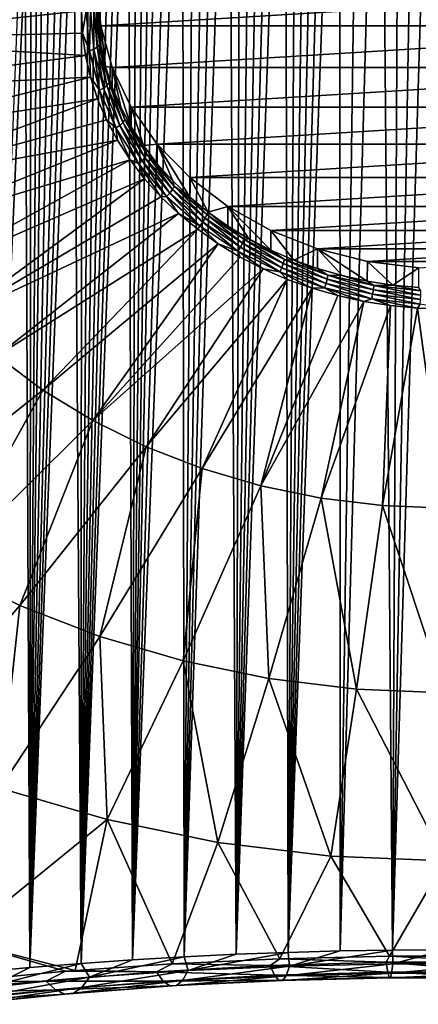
# Model space of a CAD drawing. Header units: metres. Extents: x -109 to 109, y -315 to 32.
# Tile 31 of 256: x -82.61 to -76.88, y -59.99 to -45.85. Entities that reach past the tile are written whole.
import ezdxf

# ---------------------------------------------------------------- set-up
doc = ezdxf.new("R2010")
doc.units = ezdxf.units.M
doc.layers.add('solid_K244242000C74_AAA', color=7, linetype='CONTINUOUS')

msp = doc.modelspace()

# ---------------------------------------------------------------- linework, layer by layer
at = {"layer": 'solid_K244242000C74_AAA'}
for points in [[(-77.250526, -59.213055, 49.263065), (-77.42392, -38.481228, 21.737587), (-77.149529, -38.411121, 21.664503)], [(-77.250526, -59.213055, 49.263065), (-76.885078, -38.36676, 21.618265), (-76.627472, -38.345478, 21.596121)], [(-76.500175, -59.209064, 49.283783), (-77.250526, -59.213055, 49.263065), (-76.627472, -38.345478, 21.596121)], [(-77.250526, -59.213055, 49.263065), (-77.149529, -38.411121, 21.664503), (-76.885078, -38.36676, 21.618265)], [(-78.000557, -59.224941, 49.200741), (-78.008705, -38.712593, 21.978802), (-77.710297, -38.58041, 21.840944)], [(-78.000557, -59.224941, 49.200741), (-77.710297, -38.58041, 21.840944), (-77.42392, -38.481228, 21.737587)], [(-77.250526, -59.213055, 49.263065), (-78.000557, -59.224941, 49.200741), (-77.42392, -38.481228, 21.737587)], [(-78.749489, -59.244797, 49.096718), (-78.161545, -38.791954, 22.061665), (-78.008705, -38.712593, 21.978802)], [(-78.000557, -59.224941, 49.200741), (-78.749489, -59.244797, 49.096718), (-78.008705, -38.712593, 21.978802)], [(-78.749489, -59.244797, 49.096718), (-78.316788, -38.880379, 22.153963), (-78.161545, -38.791954, 22.061665)], [(-78.749489, -59.244797, 49.096718), (-78.473854, -38.978081, 22.255985), (-78.316788, -38.880379, 22.153963)], [(-78.749489, -59.244797, 49.096718), (-78.632202, -39.085293, 22.368053), (-78.473854, -38.978081, 22.255985)], [(-78.749489, -59.244797, 49.096718), (-78.792007, -39.201969, 22.490007), (-78.632202, -39.085293, 22.368053)], [(-79.497299, -59.272499, 48.950386), (-78.952858, -39.328568, 22.622469), (-78.792007, -39.201969, 22.490007)], [(-78.749489, -59.244797, 49.096718), (-79.497299, -59.272499, 48.950386), (-78.792007, -39.201969, 22.490007)], [(-79.497299, -59.272499, 48.950386), (-79.114716, -39.465073, 22.765377), (-78.952858, -39.328568, 22.622469)], [(-79.497299, -59.272499, 48.950386), (-79.277496, -39.611683, 22.918959), (-79.114716, -39.465073, 22.765377)], [(-79.497299, -59.272499, 48.950386), (-79.44101, -39.768787, 23.083727), (-79.277496, -39.611683, 22.918959)], [(-79.497299, -59.272499, 48.950386), (-79.605286, -39.936241, 23.259441), (-79.44101, -39.768787, 23.083727)], [(-80.242973, -59.308094, 48.761406), (-79.770187, -40.114555, 23.446766), (-79.605286, -39.936241, 23.259441)], [(-79.497299, -59.272499, 48.950386), (-80.242973, -59.308094, 48.761406), (-79.605286, -39.936241, 23.259441)], [(-80.242973, -59.308094, 48.761406), (-79.935661, -40.303856, 23.645847), (-79.770187, -40.114555, 23.446766)], [(-80.242973, -59.308094, 48.761406), (-80.101685, -40.504223, 23.856752), (-79.935661, -40.303856, 23.645847)], [(-80.242973, -59.308094, 48.761406), (-80.26815, -40.716324, 24.08037), (-80.101685, -40.504223, 23.856752)], [(-80.986244, -59.351467, 48.528896), (-80.435059, -40.939957, 24.316385), (-80.26815, -40.716324, 24.08037)], [(-80.242973, -59.308094, 48.761406), (-80.986244, -59.351467, 48.528896), (-80.26815, -40.716324, 24.08037)], [(-80.986244, -59.351467, 48.528896), (-80.602341, -41.175694, 24.565554), (-80.435059, -40.939957, 24.316385)], [(-80.986244, -59.351467, 48.528896), (-80.714027, -41.339874, 24.739363), (-80.602341, -41.175694, 24.565554)], [(-80.986244, -59.351467, 48.528896), (-80.825859, -41.509441, 24.919008), (-80.714027, -41.339874, 24.739363)], [(-80.986244, -59.351467, 48.528896), (-80.937813, -41.684647, 25.104826), (-80.825859, -41.509441, 24.919008)], [(-80.986244, -59.351467, 48.528896), (-81.049835, -41.865791, 25.297224), (-80.937813, -41.684647, 25.104826)], [(-81.726303, -59.402512, 48.252007), (-81.161919, -42.052967, 25.496317), (-81.049835, -41.865791, 25.297224)], [(-80.986244, -59.351467, 48.528896), (-81.726303, -59.402512, 48.252007), (-81.049835, -41.865791, 25.297224)], [(-81.726303, -59.402512, 48.252007), (-81.274094, -42.245918, 25.701744), (-81.161919, -42.052967, 25.496317)], [(-81.726303, -59.402512, 48.252007), (-81.386299, -42.444962, 25.913944), (-81.274094, -42.245918, 25.701744)], [(-81.726303, -59.402512, 48.252007), (-81.498482, -42.650444, 26.1334), (-81.386299, -42.444962, 25.913944)], [(-81.726303, -59.402512, 48.252007), (-81.610641, -42.862389, 26.36013), (-81.498482, -42.650444, 26.1334)], [(-81.726303, -59.402512, 48.252007), (-81.722809, -43.080563, 26.593809), (-81.610641, -42.862389, 26.36013)], [(-81.726303, -59.402512, 48.252007), (-81.8349, -43.305347, 26.834974), (-81.722809, -43.080563, 26.593809)], [(-82.462288, -59.461246, 47.929962), (-81.946831, -43.53714, 27.084192), (-81.8349, -43.305347, 26.834974)], [(-81.726303, -59.402512, 48.252007), (-82.462288, -59.461246, 47.929962), (-81.8349, -43.305347, 26.834974)], [(-82.462288, -59.461246, 47.929962), (-82.058624, -43.77586, 27.341343), (-81.946831, -43.53714, 27.084192)], [(-82.462288, -59.461246, 47.929962), (-82.170303, -44.021339, 27.606178), (-82.058624, -43.77586, 27.341343)], [(-82.462288, -59.461246, 47.929962), (-82.281754, -44.274017, 27.879353), (-82.170303, -44.021339, 27.606178)], [(-82.462288, -59.461246, 47.929962), (-82.36512, -44.468513, 28.090097), (-82.281754, -44.274017, 27.879353)], [(-82.462288, -59.461246, 47.929962), (-82.448296, -44.66732, 28.30591), (-82.36512, -44.468513, 28.090097)], [(-82.462288, -59.461246, 47.929962), (-82.531357, -44.870152, 28.526373), (-82.448296, -44.66732, 28.30591)], [(-83.19355, -59.527283, 47.56118), (-82.614235, -45.077194, 28.751768), (-82.531357, -44.870152, 28.526373)], [(-82.462288, -59.461246, 47.929962), (-83.19355, -59.527283, 47.56118), (-82.531357, -44.870152, 28.526373)], [(-81.44416, -45.944118, 64.315941), (-71.5, -45.333759, 64.743317), (-81.5, -45.333759, 64.743317)], [(-81.486015, -45.921333, 64.931015), (-81.5, -45.333759, 64.743317), (-81.5, -45.615253, 65.145332)], [(-81.444153, -46.225708, 64.717896), (-81.44416, -45.944118, 64.315941), (-81.5, -45.333759, 64.743317)], [(-81.486015, -45.921333, 64.931015), (-81.444153, -46.225708, 64.717896), (-81.5, -45.333759, 64.743317)], [(-71.55584, -45.944118, 64.315941), (-71.5, -45.333759, 64.743317), (-81.44416, -45.944118, 64.315941)], [(-85.562897, -46.137608, 64.335106), (-81.720886, -45.729343, 65.308273), (-85.60675, -45.406418, 64.847084)], [(-81.511055, -45.65287, 65.199051), (-81.543175, -45.686447, 65.247009), (-81.496201, -46.248966, 64.853127)], [(-81.464386, -46.211807, 64.807678), (-81.5, -45.615253, 65.145332), (-81.511055, -45.65287, 65.199051)], [(-81.464386, -46.211807, 64.807678), (-81.511055, -45.65287, 65.199051), (-81.496201, -46.248966, 64.853127)], [(-81.464386, -46.211807, 64.807678), (-81.486015, -45.921333, 64.931015), (-81.5, -45.615253, 65.145332)], [(-81.706284, -46.048927, 65.084496), (-81.720886, -45.729343, 65.308273), (-85.562897, -46.137608, 64.335106)], [(-81.654312, -45.726936, 65.304832), (-81.720886, -45.729343, 65.308273), (-81.706284, -46.048927, 65.084496)], [(-81.606308, -46.301857, 64.902275), (-81.654312, -45.726936, 65.304832), (-81.706284, -46.048927, 65.084496)], [(-81.592766, -45.712086, 65.28363), (-81.654312, -45.726936, 65.304832), (-81.606308, -46.301857, 64.902275)], [(-81.545334, -46.28014, 64.885872), (-81.592766, -45.712086, 65.28363), (-81.606308, -46.301857, 64.902275)], [(-81.543175, -45.686447, 65.247009), (-81.592766, -45.712086, 65.28363), (-81.545334, -46.28014, 64.885872)], [(-81.496201, -46.248966, 64.853127), (-81.543175, -45.686447, 65.247009), (-81.545334, -46.28014, 64.885872)], [(-81.464386, -46.211807, 64.807678), (-81.444153, -46.225708, 64.717896), (-81.486015, -45.921333, 64.931015)], [(-81.662575, -46.366737, 64.861961), (-81.706284, -46.048927, 65.084496), (-85.562897, -46.137608, 64.335106)], [(-81.606308, -46.301857, 64.902275), (-81.706284, -46.048927, 65.084496), (-81.662575, -46.366737, 64.861961)], [(-71.55584, -45.944118, 64.315941), (-81.44416, -45.944118, 64.315941), (-81.27787, -46.540874, 63.89809)], [(-81.374634, -46.526665, 64.507156), (-81.27787, -46.540874, 63.89809), (-81.44416, -45.944118, 64.315941)], [(-81.444153, -46.225708, 64.717896), (-81.374634, -46.526665, 64.507156), (-81.44416, -45.944118, 64.315941)], [(-71.55584, -45.944118, 64.315941), (-81.27787, -46.540874, 63.89809), (-71.72213, -46.540874, 63.89809)], [(-81.662575, -46.366737, 64.861961), (-85.562897, -46.137608, 64.335106), (-85.43177, -46.861755, 63.828049)], [(-81.464386, -46.211807, 64.807678), (-81.496201, -46.248966, 64.853127), (-81.356155, -46.80101, 64.466583)], [(-81.325233, -46.760338, 64.423599), (-81.444153, -46.225708, 64.717896), (-81.464386, -46.211807, 64.807678)], [(-81.325233, -46.760338, 64.423599), (-81.464386, -46.211807, 64.807678), (-81.356155, -46.80101, 64.466583)], [(-81.606308, -46.301857, 64.902275), (-81.662575, -46.366737, 64.861961), (-81.589989, -46.680992, 64.641922)], [(-81.545334, -46.28014, 64.885872), (-81.606308, -46.301857, 64.902275), (-81.463173, -46.866062, 64.50721)], [(-81.463173, -46.866062, 64.50721), (-81.606308, -46.301857, 64.902275), (-81.589989, -46.680992, 64.641922)], [(-81.496201, -46.248966, 64.853127), (-81.545334, -46.28014, 64.885872), (-81.403915, -46.837612, 64.495529)], [(-81.403915, -46.837612, 64.495529), (-81.545334, -46.28014, 64.885872), (-81.463173, -46.866062, 64.50721)], [(-81.356155, -46.80101, 64.466583), (-81.496201, -46.248966, 64.853127), (-81.403915, -46.837612, 64.495529)], [(-81.325233, -46.760338, 64.423599), (-81.374634, -46.526665, 64.507156), (-81.444153, -46.225708, 64.717896)], [(-81.589989, -46.680992, 64.641922), (-81.662575, -46.366737, 64.861961), (-85.43177, -46.861755, 63.828049)], [(-81.374634, -46.526665, 64.507156), (-81.277855, -46.822529, 64.299995), (-81.27787, -46.540874, 63.89809)], [(-81.325233, -46.760338, 64.423599), (-81.277855, -46.822529, 64.299995), (-81.374634, -46.526665, 64.507156)], [(-71.72213, -46.540874, 63.89809), (-81.27787, -46.540874, 63.89809), (-81.004791, -47.110905, 63.498951)], [(-81.004829, -47.392372, 63.900986), (-81.004791, -47.110905, 63.498951), (-81.27787, -46.540874, 63.89809)], [(-81.15435, -47.111637, 64.097557), (-81.004829, -47.392372, 63.900986), (-81.27787, -46.540874, 63.89809)], [(-81.277855, -46.822529, 64.299995), (-81.15435, -47.111637, 64.097557), (-81.27787, -46.540874, 63.89809)], [(-71.72213, -46.540874, 63.89809), (-81.004791, -47.110905, 63.498951), (-71.995209, -47.110905, 63.498951)], [(-81.589989, -46.680992, 64.641922), (-85.43177, -46.861755, 63.828049), (-85.214615, -47.571888, 63.330811)], [(-81.48893, -46.989925, 64.425598), (-81.589989, -46.680992, 64.641922), (-85.214615, -47.571888, 63.330811)], [(-81.463173, -46.866062, 64.50721), (-81.589989, -46.680992, 64.641922), (-81.48893, -46.989925, 64.425598)], [(-81.325233, -46.760338, 64.423599), (-81.356155, -46.80101, 64.466583), (-81.125656, -47.332291, 64.094574)], [(-81.096199, -47.288235, 64.053963), (-81.277855, -46.822529, 64.299995), (-81.325233, -46.760338, 64.423599)], [(-81.096199, -47.288235, 64.053963), (-81.325233, -46.760338, 64.423599), (-81.125656, -47.332291, 64.094574)], [(-81.463173, -46.866062, 64.50721), (-81.48893, -46.989925, 64.425598), (-81.359978, -47.291809, 64.214218)], [(-81.403915, -46.837612, 64.495529), (-81.463173, -46.866062, 64.50721), (-81.227592, -47.409054, 64.127007)], [(-81.227592, -47.409054, 64.127007), (-81.463173, -46.866062, 64.50721), (-81.359978, -47.291809, 64.214218)], [(-81.356155, -46.80101, 64.466583), (-81.403915, -46.837612, 64.495529), (-81.171143, -47.374119, 64.119858)], [(-81.171143, -47.374119, 64.119858), (-81.403915, -46.837612, 64.495529), (-81.227592, -47.409054, 64.127007)], [(-81.125656, -47.332291, 64.094574), (-81.356155, -46.80101, 64.466583), (-81.171143, -47.374119, 64.119858)], [(-81.096199, -47.288235, 64.053963), (-81.15435, -47.111637, 64.097557), (-81.277855, -46.822529, 64.299995)], [(-81.48893, -46.989925, 64.425598), (-85.214615, -47.571888, 63.330811), (-84.913544, -48.261166, 62.848171)], [(-81.359978, -47.291809, 64.214218), (-81.48893, -46.989925, 64.425598), (-84.913544, -48.261166, 62.848171)], [(-81.096199, -47.288235, 64.053963), (-81.004829, -47.392372, 63.900986), (-81.15435, -47.111637, 64.097557)], [(-81.004829, -47.392372, 63.900986), (-80.830109, -47.663162, 63.711372), (-81.004791, -47.110905, 63.498951)], [(-71.995209, -47.110905, 63.498951), (-81.004791, -47.110905, 63.498951), (-80.631111, -47.641064, 63.127731)], [(-80.830109, -47.663162, 63.711372), (-80.631111, -47.641064, 63.127731), (-81.004791, -47.110905, 63.498951)], [(-71.995209, -47.110905, 63.498951), (-80.631111, -47.641064, 63.127731), (-72.368889, -47.641064, 63.127731)], [(-81.203842, -47.584953, 64.008957), (-81.359978, -47.291809, 64.214218), (-84.913544, -48.261166, 62.848171)], [(-81.227592, -47.409054, 64.127007), (-81.359978, -47.291809, 64.214218), (-81.203842, -47.584953, 64.008957)], [(-81.125656, -47.332291, 64.094574), (-81.171143, -47.374119, 64.119858), (-80.851357, -47.879662, 63.765873)], [(-81.096199, -47.288235, 64.053963), (-81.125656, -47.332291, 64.094574), (-80.808983, -47.832912, 63.744034)], [(-80.808983, -47.832912, 63.744034), (-81.125656, -47.332291, 64.094574), (-80.851357, -47.879662, 63.765873)], [(-80.781548, -47.785667, 63.705654), (-81.004829, -47.392372, 63.900986), (-81.096199, -47.288235, 64.053963)], [(-80.781548, -47.785667, 63.705654), (-81.096199, -47.288235, 64.053963), (-80.808983, -47.832912, 63.744034)], [(-81.171143, -47.374119, 64.119858), (-81.227592, -47.409054, 64.127007), (-80.903946, -47.920708, 63.768742)], [(-81.227592, -47.409054, 64.127007), (-81.203842, -47.584953, 64.008957), (-81.0214, -47.867714, 63.810966)], [(-80.903946, -47.920708, 63.768742), (-81.227592, -47.409054, 64.127007), (-81.0214, -47.867714, 63.810966)], [(-80.851357, -47.879662, 63.765873), (-81.171143, -47.374119, 64.119858), (-80.903946, -47.920708, 63.768742)], [(-80.781548, -47.785667, 63.705654), (-80.830109, -47.663162, 63.711372), (-81.004829, -47.392372, 63.900986)], [(-81.203842, -47.584953, 64.008957), (-84.913544, -48.261166, 62.848171), (-84.531441, -48.922951, 62.384785)], [(-81.0214, -47.867714, 63.810966), (-81.203842, -47.584953, 64.008957), (-84.531441, -48.922951, 62.384785)], [(-80.830109, -47.663162, 63.711372), (-80.631172, -47.922504, 63.529781), (-80.631111, -47.641064, 63.127731)], [(-80.781548, -47.785667, 63.705654), (-80.631172, -47.922504, 63.529781), (-80.830109, -47.663162, 63.711372)], [(-80.631172, -47.922504, 63.529781), (-80.409134, -48.168941, 63.357224), (-80.631111, -47.641064, 63.127731)], [(-72.368889, -47.641064, 63.127731), (-80.631111, -47.641064, 63.127731), (-80.165146, -48.119682, 62.792599)], [(-80.165237, -48.4011, 63.194668), (-80.165146, -48.119682, 62.792599), (-80.631111, -47.641064, 63.127731)], [(-80.409134, -48.168941, 63.357224), (-80.165237, -48.4011, 63.194668), (-80.631111, -47.641064, 63.127731)], [(-72.368889, -47.641064, 63.127731), (-80.165146, -48.119682, 62.792599), (-72.834854, -48.119682, 62.792599)], [(-81.0214, -47.867714, 63.810966), (-84.531441, -48.922951, 62.384785), (-84.071983, -49.550869, 61.94511)], [(-80.813683, -48.138512, 63.621353), (-81.0214, -47.867714, 63.810966), (-84.071983, -49.550869, 61.94511)], [(-80.903946, -47.920708, 63.768742), (-81.0214, -47.867714, 63.810966), (-80.813683, -48.138512, 63.621353)], [(-80.851357, -47.879662, 63.765873), (-80.903946, -47.920708, 63.768742), (-80.49826, -48.391495, 63.439091)], [(-80.808983, -47.832912, 63.744034), (-80.851357, -47.879662, 63.765873), (-80.450516, -48.34483, 63.440163)], [(-80.450516, -48.34483, 63.440163), (-80.851357, -47.879662, 63.765873), (-80.49826, -48.391495, 63.439091)], [(-80.781548, -47.785667, 63.705654), (-80.808983, -47.832912, 63.744034), (-80.412048, -48.293549, 63.421494)], [(-80.412048, -48.293549, 63.421494), (-80.808983, -47.832912, 63.744034), (-80.450516, -48.34483, 63.440163)], [(-80.387131, -48.24337, 63.385166), (-80.631172, -47.922504, 63.529781), (-80.781548, -47.785667, 63.705654)], [(-80.387131, -48.24337, 63.385166), (-80.781548, -47.785667, 63.705654), (-80.412048, -48.293549, 63.421494)], [(-80.903946, -47.920708, 63.768742), (-80.813683, -48.138512, 63.621353), (-80.581833, -48.395836, 63.44117)], [(-80.49826, -48.391495, 63.439091), (-80.903946, -47.920708, 63.768742), (-80.581833, -48.395836, 63.44117)], [(-80.387131, -48.24337, 63.385166), (-80.409134, -48.168941, 63.357224), (-80.631172, -47.922504, 63.529781)], [(-80.813683, -48.138512, 63.621353), (-84.071983, -49.550869, 61.94511), (-83.539612, -50.138874, 61.533386)], [(-80.581833, -48.395836, 63.44117), (-80.813683, -48.138512, 63.621353), (-83.539612, -50.138874, 61.533386)], [(-80.387131, -48.24337, 63.385166), (-80.165237, -48.4011, 63.194668), (-80.409134, -48.168941, 63.357224)], [(-80.165237, -48.4011, 63.194668), (-79.900841, -48.617676, 63.043018), (-80.165146, -48.119682, 62.792599)], [(-72.834854, -48.119682, 62.792599), (-80.165146, -48.119682, 62.792599), (-79.617676, -48.535789, 62.501236)], [(-79.900841, -48.617676, 63.043018), (-79.617676, -48.535789, 62.501236), (-80.165146, -48.119682, 62.792599)], [(-72.834854, -48.119682, 62.792599), (-79.617676, -48.535789, 62.501236), (-73.382324, -48.535789, 62.501236)], [(-80.412048, -48.293549, 63.421494), (-80.450516, -48.34483, 63.440163), (-79.976082, -48.760952, 63.148788)], [(-80.387131, -48.24337, 63.385166), (-80.412048, -48.293549, 63.421494), (-79.94223, -48.70562, 63.132957)], [(-79.94223, -48.70562, 63.132957), (-80.412048, -48.293549, 63.421494), (-79.976082, -48.760952, 63.148788)], [(-79.920311, -48.652817, 63.098469), (-80.165237, -48.4011, 63.194668), (-80.387131, -48.24337, 63.385166)], [(-79.920311, -48.652817, 63.098469), (-80.387131, -48.24337, 63.385166), (-79.94223, -48.70562, 63.132957)], [(-80.327164, -48.638252, 63.271431), (-80.581833, -48.395836, 63.44117), (-83.539612, -50.138874, 61.533386)], [(-80.49826, -48.391495, 63.439091), (-80.581833, -48.395836, 63.44117), (-80.327164, -48.638252, 63.271431)], [(-80.450516, -48.34483, 63.440163), (-80.49826, -48.391495, 63.439091), (-80.018089, -48.812649, 63.144196)], [(-80.018089, -48.812649, 63.144196), (-80.49826, -48.391495, 63.439091), (-80.327164, -48.638252, 63.271431)], [(-79.976082, -48.760952, 63.148788), (-80.450516, -48.34483, 63.440163), (-80.018089, -48.812649, 63.144196)], [(-79.920311, -48.652817, 63.098469), (-79.900841, -48.617676, 63.043018), (-80.165237, -48.4011, 63.194668)], [(-79.389778, -49.006382, 62.850899), (-79.900841, -48.617676, 63.043018), (-79.920311, -48.652817, 63.098469)], [(-79.900841, -48.617676, 63.043018), (-79.617424, -48.817467, 62.903122), (-79.617676, -48.535789, 62.501236)], [(-79.389778, -49.006382, 62.850899), (-79.617424, -48.817467, 62.903122), (-79.900841, -48.617676, 63.043018)], [(-73.382324, -48.535789, 62.501236), (-79.617676, -48.535789, 62.501236), (-78.999992, -48.880787, 62.259666)], [(-78.999977, -49.1623, 62.661667), (-78.999992, -48.880787, 62.259666), (-79.617676, -48.535789, 62.501236)], [(-79.316574, -48.999344, 62.775768), (-78.999977, -49.1623, 62.661667), (-79.617676, -48.535789, 62.501236)], [(-79.617424, -48.817467, 62.903122), (-79.316574, -48.999344, 62.775768), (-79.617676, -48.535789, 62.501236)], [(-73.382324, -48.535789, 62.501236), (-78.999992, -48.880787, 62.259666), (-74.000008, -48.880787, 62.259666)], [(-80.327164, -48.638252, 63.271431), (-83.539612, -50.138874, 61.533386), (-82.939445, -50.681305, 61.153572)], [(-80.051086, -48.864399, 63.113083), (-80.327164, -48.638252, 63.271431), (-82.939445, -50.681305, 61.153572)], [(-80.018089, -48.812649, 63.144196), (-80.327164, -48.638252, 63.271431), (-80.051086, -48.864399, 63.113083)], [(-79.976082, -48.760952, 63.148788), (-80.018089, -48.812649, 63.144196), (-79.472389, -49.176319, 62.889549)], [(-79.94223, -48.70562, 63.132957), (-79.976082, -48.760952, 63.148788), (-79.436897, -49.120281, 62.897182)], [(-79.436897, -49.120281, 62.897182), (-79.976082, -48.760952, 63.148788), (-79.472389, -49.176319, 62.889549)], [(-79.920311, -48.652817, 63.098469), (-79.94223, -48.70562, 63.132957), (-79.408295, -49.061451, 62.883804)], [(-79.408295, -49.061451, 62.883804), (-79.94223, -48.70562, 63.132957), (-79.436897, -49.120281, 62.897182)], [(-79.389778, -49.006382, 62.850899), (-79.920311, -48.652817, 63.098469), (-79.408295, -49.061451, 62.883804)], [(-80.051086, -48.864399, 63.113083), (-82.939445, -50.681305, 61.153572), (-82.27726, -51.172932, 60.80933)], [(-79.75515, -49.073013, 62.967007), (-80.051086, -48.864399, 63.113083), (-82.27726, -51.172932, 60.80933)], [(-80.018089, -48.812649, 63.144196), (-80.051086, -48.864399, 63.113083), (-79.75515, -49.073013, 62.967007)], [(-79.472389, -49.176319, 62.889549), (-80.018089, -48.812649, 63.144196), (-79.75515, -49.073013, 62.967007)], [(-79.389778, -49.006382, 62.850899), (-79.316574, -48.999344, 62.775768), (-79.617424, -48.817467, 62.903122)], [(-74.000008, -48.880787, 62.259666), (-78.999992, -48.880787, 62.259666), (-78.326736, -49.146358, 62.073711)], [(-78.669395, -49.305416, 62.561455), (-78.326736, -49.146358, 62.073711), (-78.999992, -48.880787, 62.259666)], [(-78.999977, -49.1623, 62.661667), (-78.669395, -49.305416, 62.561455), (-78.999992, -48.880787, 62.259666)], [(-74.000008, -48.880787, 62.259666), (-78.326736, -49.146358, 62.073711), (-74.673264, -49.146358, 62.073711)], [(-79.389778, -49.006382, 62.850899), (-79.408295, -49.061451, 62.883804), (-78.82019, -49.354412, 62.678669)], [(-78.805412, -49.297478, 62.647072), (-79.316574, -48.999344, 62.775768), (-79.389778, -49.006382, 62.850899)], [(-78.805412, -49.297478, 62.647072), (-79.389778, -49.006382, 62.850899), (-78.82019, -49.354412, 62.678669)], [(-78.805412, -49.297478, 62.647072), (-78.999977, -49.1623, 62.661667), (-79.316574, -48.999344, 62.775768)], [(-79.75515, -49.073013, 62.967007), (-82.27726, -51.172932, 60.80933), (-81.559441, -51.609028, 60.503975)], [(-79.441002, -49.262928, 62.834026), (-79.75515, -49.073013, 62.967007), (-81.559441, -51.609028, 60.503975)], [(-79.472389, -49.176319, 62.889549), (-79.75515, -49.073013, 62.967007), (-79.441002, -49.262928, 62.834026)], [(-79.436897, -49.120281, 62.897182), (-79.472389, -49.176319, 62.889549), (-78.871323, -49.475735, 62.679897)], [(-79.472389, -49.176319, 62.889549), (-79.441002, -49.262928, 62.834026), (-79.110413, -49.433083, 62.714882)], [(-78.871323, -49.475735, 62.679897), (-79.472389, -49.176319, 62.889549), (-79.110413, -49.433083, 62.714882)], [(-79.408295, -49.061451, 62.883804), (-79.436897, -49.120281, 62.897182), (-78.843002, -49.416122, 62.690033)], [(-78.843002, -49.416122, 62.690033), (-79.436897, -49.120281, 62.897182), (-78.871323, -49.475735, 62.679897)], [(-78.82019, -49.354412, 62.678669), (-79.408295, -49.061451, 62.883804), (-78.843002, -49.416122, 62.690033)], [(-78.805412, -49.297478, 62.647072), (-78.669395, -49.305416, 62.561455), (-78.999977, -49.1623, 62.661667)], [(-78.669395, -49.305416, 62.561455), (-78.326683, -49.427898, 62.475693), (-78.326736, -49.146358, 62.073711)], [(-74.673264, -49.146358, 62.073711), (-78.326736, -49.146358, 62.073711), (-77.612366, -49.326855, 61.947323)], [(-77.612579, -49.60833, 62.349354), (-77.612366, -49.326855, 61.947323), (-78.326736, -49.146358, 62.073711)], [(-77.973747, -49.529057, 62.404861), (-77.612579, -49.60833, 62.349354), (-78.326736, -49.146358, 62.073711)], [(-78.326683, -49.427898, 62.475693), (-77.973747, -49.529057, 62.404861), (-78.326736, -49.146358, 62.073711)], [(-74.673264, -49.146358, 62.073711), (-77.612366, -49.326855, 61.947323), (-75.387634, -49.326855, 61.947323)], [(-79.110413, -49.433083, 62.714882), (-79.441002, -49.262928, 62.834026), (-81.559441, -51.609028, 60.503975)], [(-78.805412, -49.297478, 62.647072), (-78.82019, -49.354412, 62.678669), (-78.188858, -49.579044, 62.521381)], [(-78.178101, -49.520679, 62.490784), (-78.669395, -49.305416, 62.561455), (-78.805412, -49.297478, 62.647072)], [(-78.178101, -49.520679, 62.490784), (-78.805412, -49.297478, 62.647072), (-78.188858, -49.579044, 62.521381)], [(-78.178101, -49.520679, 62.490784), (-78.326683, -49.427898, 62.475693), (-78.669395, -49.305416, 62.561455)], [(-77.612579, -49.60833, 62.349354), (-77.245186, -49.665272, 62.309483), (-77.612366, -49.326855, 61.947323)], [(-75.387634, -49.326855, 61.947323), (-77.612366, -49.326855, 61.947323), (-76.873718, -49.418064, 61.883461)], [(-77.245186, -49.665272, 62.309483), (-76.873718, -49.418064, 61.883461), (-77.612366, -49.326855, 61.947323)], [(-79.110413, -49.433083, 62.714882), (-81.559441, -51.609028, 60.503975), (-80.792892, -51.985386, 60.240444)], [(-78.765228, -49.582523, 62.610245), (-79.110413, -49.433083, 62.714882), (-80.792892, -51.985386, 60.240444)], [(-78.871323, -49.475735, 62.679897), (-79.110413, -49.433083, 62.714882), (-78.765228, -49.582523, 62.610245)], [(-78.843002, -49.416122, 62.690033), (-78.871323, -49.475735, 62.679897), (-78.226074, -49.705318, 62.519142)], [(-78.82019, -49.354412, 62.678669), (-78.843002, -49.416122, 62.690033), (-78.205467, -49.642963, 62.531197)], [(-78.205467, -49.642963, 62.531197), (-78.843002, -49.416122, 62.690033), (-78.226074, -49.705318, 62.519142)], [(-78.188858, -49.579044, 62.521381), (-78.82019, -49.354412, 62.678669), (-78.205467, -49.642963, 62.531197)], [(-78.178101, -49.520679, 62.490784), (-77.973747, -49.529057, 62.404861), (-78.326683, -49.427898, 62.475693)], [(-77.245186, -49.665272, 62.309483), (-76.873627, -49.699566, 62.285473), (-76.873718, -49.418064, 61.883461)], [(-78.765228, -49.582523, 62.610245), (-80.792892, -51.985386, 60.240444), (-79.985001, -52.298389, 60.021278)], [(-78.407379, -49.710419, 62.520691), (-78.765228, -49.582523, 62.610245), (-79.985001, -52.298389, 60.021278)], [(-78.871323, -49.475735, 62.679897), (-78.765228, -49.582523, 62.610245), (-78.407379, -49.710419, 62.520691)], [(-78.226074, -49.705318, 62.519142), (-78.871323, -49.475735, 62.679897), (-78.407379, -49.710419, 62.520691)], [(-78.188858, -49.579044, 62.521381), (-78.205467, -49.642963, 62.531197), (-77.536156, -49.796581, 62.423634)], [(-78.178101, -49.520679, 62.490784), (-78.188858, -49.579044, 62.521381), (-77.526062, -49.731163, 62.414864)], [(-77.526062, -49.731163, 62.414864), (-78.188858, -49.579044, 62.521381), (-77.536156, -49.796581, 62.423634)], [(-77.519531, -49.671833, 62.384949), (-77.973747, -49.529057, 62.404861), (-78.178101, -49.520679, 62.490784)], [(-77.519531, -49.671833, 62.384949), (-78.178101, -49.520679, 62.490784), (-77.526062, -49.731163, 62.414864)], [(-77.519531, -49.671833, 62.384949), (-77.612579, -49.60833, 62.349354), (-77.973747, -49.529057, 62.404861)], [(-77.519531, -49.671833, 62.384949), (-77.245186, -49.665272, 62.309483), (-77.612579, -49.60833, 62.349354)], [(-78.407379, -49.710419, 62.520691), (-79.985001, -52.298389, 60.021278), (-79.143547, -52.545017, 59.848587)], [(-78.038857, -49.816048, 62.446732), (-78.407379, -49.710419, 62.520691), (-79.143547, -52.545017, 59.848587)], [(-78.226074, -49.705318, 62.519142), (-78.407379, -49.710419, 62.520691), (-78.038857, -49.816048, 62.446732)], [(-78.205467, -49.642963, 62.531197), (-78.226074, -49.705318, 62.519142), (-77.548676, -49.86079, 62.410278)], [(-78.226074, -49.705318, 62.519142), (-78.038857, -49.816048, 62.446732), (-77.661728, -49.898819, 62.388771)], [(-77.548676, -49.86079, 62.410278), (-78.226074, -49.705318, 62.519142), (-77.661728, -49.898819, 62.388771)], [(-77.536156, -49.796581, 62.423634), (-78.205467, -49.642963, 62.531197), (-77.548676, -49.86079, 62.410278)], [(-77.526062, -49.731163, 62.414864), (-77.536156, -49.796581, 62.423634), (-76.847542, -49.874111, 62.369347)], [(-77.519531, -49.671833, 62.384949), (-77.526062, -49.731163, 62.414864), (-76.844162, -49.807941, 62.361103)], [(-76.844162, -49.807941, 62.361103), (-77.526062, -49.731163, 62.414864), (-76.847542, -49.874111, 62.369347)], [(-76.841965, -49.748119, 62.331532), (-77.245186, -49.665272, 62.309483), (-77.519531, -49.671833, 62.384949)], [(-76.841965, -49.748119, 62.331532), (-77.519531, -49.671833, 62.384949), (-76.844162, -49.807941, 62.361103)], [(-76.841965, -49.748119, 62.331532), (-76.873627, -49.699566, 62.285473), (-77.245186, -49.665272, 62.309483)], [(-77.661728, -49.898819, 62.388771), (-78.038857, -49.816048, 62.446732), (-79.143547, -52.545017, 59.848587)], [(-77.661728, -49.898819, 62.388771), (-79.143547, -52.545017, 59.848587), (-78.276642, -52.722893, 59.724037)], [(-77.278099, -49.958279, 62.347137), (-77.661728, -49.898819, 62.388771), (-78.276642, -52.722893, 59.724037)], [(-77.548676, -49.86079, 62.410278), (-77.661728, -49.898819, 62.388771), (-77.278099, -49.958279, 62.347137)], [(-77.536156, -49.796581, 62.423634), (-77.548676, -49.86079, 62.410278), (-76.851746, -49.939259, 62.355335)], [(-77.548676, -49.86079, 62.410278), (-77.278099, -49.958279, 62.347137), (-76.890121, -49.994083, 62.322067)], [(-76.851746, -49.939259, 62.355335), (-77.548676, -49.86079, 62.410278), (-76.890121, -49.994083, 62.322067)], [(-76.847542, -49.874111, 62.369347), (-77.536156, -49.796581, 62.423634), (-76.851746, -49.939259, 62.355335)], [(-77.278099, -49.958279, 62.347137), (-78.276642, -52.722893, 59.724037), (-77.392616, -52.830311, 59.648823)], [(-76.890121, -49.994083, 62.322067), (-77.278099, -49.958279, 62.347137), (-77.392616, -52.830311, 59.648823)], [(-76.890121, -49.994083, 62.322067), (-77.392616, -52.830311, 59.648823), (-76.5, -52.866234, 59.623669)], [(-76.851746, -49.939259, 62.355335), (-76.890121, -49.994083, 62.322067), (-76.499969, -50.006039, 62.313694)], [(-76.499969, -50.006039, 62.313694), (-76.890121, -49.994083, 62.322067), (-76.5, -52.866234, 59.623669)], [(-84.716461, -53.108429, 58.391689), (-82.27726, -51.172932, 60.80933), (-82.939445, -50.681305, 61.153572)], [(-84.716461, -53.108429, 58.391689), (-83.695564, -53.728645, 57.957409), (-82.27726, -51.172932, 60.80933)], [(-83.695564, -53.728645, 57.957409), (-81.559441, -51.609028, 60.503975), (-82.27726, -51.172932, 60.80933)], [(-83.695564, -53.728645, 57.957409), (-82.605377, -54.263908, 57.582615), (-81.559441, -51.609028, 60.503975)], [(-82.605377, -54.263908, 57.582615), (-80.792892, -51.985386, 60.240444), (-81.559441, -51.609028, 60.503975)], [(-82.605377, -54.263908, 57.582615), (-81.45639, -54.709061, 57.270916), (-80.792892, -51.985386, 60.240444)], [(-81.45639, -54.709061, 57.270916), (-79.985001, -52.298389, 60.021278), (-80.792892, -51.985386, 60.240444)], [(-81.45639, -54.709061, 57.270916), (-80.259674, -55.059814, 57.025314), (-79.985001, -52.298389, 60.021278)], [(-80.259674, -55.059814, 57.025314), (-79.143547, -52.545017, 59.848587), (-79.985001, -52.298389, 60.021278)], [(-80.259674, -55.059814, 57.025314), (-79.026749, -55.312798, 56.848175), (-79.143547, -52.545017, 59.848587)], [(-79.026749, -55.312798, 56.848175), (-78.276642, -52.722893, 59.724037), (-79.143547, -52.545017, 59.848587)], [(-79.026749, -55.312798, 56.848175), (-77.769485, -55.465565, 56.741207), (-78.276642, -52.722893, 59.724037)], [(-77.769485, -55.465565, 56.741207), (-77.392616, -52.830311, 59.648823), (-78.276642, -52.722893, 59.724037)], [(-77.769485, -55.465565, 56.741207), (-76.5, -55.516651, 56.705433), (-77.392616, -52.830311, 59.648823)], [(-76.5, -55.516651, 56.705433), (-76.5, -52.866234, 59.623669), (-77.392616, -52.830311, 59.648823)], [(-84.379913, -56.312073, 54.719597), (-82.605377, -54.263908, 57.582615), (-83.695564, -53.728645, 57.957409)], [(-84.379913, -56.312073, 54.719597), (-82.896973, -56.886608, 54.317303), (-82.605377, -54.263908, 57.582615)], [(-82.896973, -56.886608, 54.317303), (-81.45639, -54.709061, 57.270916), (-82.605377, -54.263908, 57.582615)], [(-82.896973, -56.886608, 54.317303), (-81.352425, -57.33931, 54.000317), (-81.45639, -54.709061, 57.270916)], [(-81.352425, -57.33931, 54.000317), (-80.259674, -55.059814, 57.025314), (-81.45639, -54.709061, 57.270916)], [(-81.352425, -57.33931, 54.000317), (-79.761147, -57.665821, 53.771694), (-80.259674, -55.059814, 57.025314)], [(-79.761147, -57.665821, 53.771694), (-79.026749, -55.312798, 56.848175), (-80.259674, -55.059814, 57.025314)], [(-79.761147, -57.665821, 53.771694), (-78.138466, -57.862991, 53.633633), (-79.026749, -55.312798, 56.848175)], [(-78.138466, -57.862991, 53.633633), (-77.769485, -55.465565, 56.741207), (-79.026749, -55.312798, 56.848175)], [(-78.138466, -57.862991, 53.633633), (-76.5, -57.928928, 53.587463), (-77.769485, -55.465565, 56.741207)], [(-76.5, -57.928928, 53.587463), (-76.5, -55.516651, 56.705433), (-77.769485, -55.465565, 56.741207)], [(-83.492188, -59.074577, 50.998787), (-81.352425, -57.33931, 54.000317), (-82.896973, -56.886608, 54.317303)], [(-83.492188, -59.074577, 50.998787), (-81.812569, -59.505611, 50.701729), (-81.352425, -57.33931, 54.000317)], [(-81.812569, -59.505611, 50.701729), (-80.419182, -59.409393, 51.100452), (-81.352425, -57.33931, 54.000317)], [(-80.419182, -59.409393, 51.100452), (-79.761147, -57.665821, 53.771694), (-81.352425, -57.33931, 54.000317)], [(-80.419182, -59.409393, 51.100452), (-78.869072, -59.336914, 51.397732), (-79.761147, -57.665821, 53.771694)], [(-78.869072, -59.336914, 51.397732), (-78.138466, -57.862991, 53.633633), (-79.761147, -57.665821, 53.771694)], [(-78.869072, -59.336914, 51.397732), (-77.293137, -59.299992, 51.548168), (-78.138466, -57.862991, 53.633633)], [(-77.293137, -59.299992, 51.548168), (-76.5, -57.928928, 53.587463), (-78.138466, -57.862991, 53.633633)], [(-77.293137, -59.299992, 51.548168), (-75.706856, -59.299995, 51.548168), (-76.5, -57.928928, 53.587463)], [(-81.95015, -59.516731, 50.65535), (-81.812569, -59.505611, 50.701729), (-83.492188, -59.074577, 50.998787)], [(-83.485779, -59.660728, 50.048172), (-81.95015, -59.516731, 50.65535), (-83.492188, -59.074577, 50.998787)], [(-78.730858, -59.442848, 49.422806), (-78.749489, -59.244797, 49.096718), (-78.000557, -59.224941, 49.200741)], [(-78.730858, -59.442848, 49.422806), (-78.000557, -59.224941, 49.200741), (-77.250526, -59.213055, 49.263065)], [(-77.246529, -59.410397, 49.584141), (-78.730858, -59.442848, 49.422806), (-77.250526, -59.213055, 49.263065)], [(-77.246529, -59.410397, 49.584141), (-77.250526, -59.213055, 49.263065), (-76.500175, -59.209064, 49.283783)], [(-75.753471, -59.410397, 49.584141), (-77.246529, -59.410397, 49.584141), (-76.500175, -59.209064, 49.283783)], [(-81.606949, -59.59856, 48.633316), (-81.726303, -59.402512, 48.252007), (-80.986244, -59.351467, 48.528896)], [(-81.606949, -59.59856, 48.633316), (-80.986244, -59.351467, 48.528896), (-80.242973, -59.308094, 48.761406)], [(-80.189514, -59.506416, 49.103642), (-81.606949, -59.59856, 48.633316), (-80.242973, -59.308094, 48.761406)], [(-79.007393, -59.432827, 51.219196), (-78.869072, -59.336914, 51.397732), (-80.419182, -59.409393, 51.100452)], [(-80.189514, -59.506416, 49.103642), (-80.242973, -59.308094, 48.761406), (-79.497299, -59.272499, 48.950386)], [(-80.189514, -59.506416, 49.103642), (-79.497299, -59.272499, 48.950386), (-78.749489, -59.244797, 49.096718)], [(-78.730858, -59.442848, 49.422806), (-80.189514, -59.506416, 49.103642), (-78.749489, -59.244797, 49.096718)], [(-77.339462, -59.386017, 51.399181), (-78.869072, -59.336914, 51.397732), (-79.007393, -59.432827, 51.219196)], [(-77.339462, -59.386017, 51.399181), (-77.293137, -59.299992, 51.548168), (-78.869072, -59.336914, 51.397732)], [(-75.660538, -59.386017, 51.399181), (-77.293137, -59.299992, 51.548168), (-77.339462, -59.386017, 51.399181)], [(-75.660538, -59.386017, 51.399181), (-75.706856, -59.299995, 51.548168), (-77.293137, -59.299992, 51.548168)], [(-82.969704, -59.715767, 48.021046), (-83.19355, -59.527283, 47.56118), (-82.462288, -59.461246, 47.929962)], [(-82.969704, -59.715767, 48.021046), (-82.462288, -59.461246, 47.929962), (-81.726303, -59.402512, 48.252007)], [(-81.606949, -59.59856, 48.633316), (-82.969704, -59.715767, 48.021046), (-81.726303, -59.402512, 48.252007)], [(-80.643059, -59.524494, 50.863632), (-81.812569, -59.505611, 50.701729), (-81.95015, -59.516731, 50.65535)], [(-80.643059, -59.524494, 50.863632), (-80.419182, -59.409393, 51.100452), (-81.812569, -59.505611, 50.701729)], [(-81.714272, -59.74818, 48.962059), (-81.606949, -59.59856, 48.633316), (-80.189514, -59.506416, 49.103642)], [(-80.268448, -59.648476, 49.443588), (-81.714272, -59.74818, 48.962059), (-80.189514, -59.506416, 49.103642)], [(-79.007393, -59.432827, 51.219196), (-80.419182, -59.409393, 51.100452), (-80.643059, -59.524494, 50.863632)], [(-79.007393, -59.432827, 51.219196), (-80.643059, -59.524494, 50.863632), (-78.94912, -59.573494, 50.874538)], [(-80.268448, -59.648476, 49.443588), (-80.189514, -59.506416, 49.103642), (-78.730858, -59.442848, 49.422806)], [(-78.779175, -59.579655, 49.770546), (-80.268448, -59.648476, 49.443588), (-78.730858, -59.442848, 49.422806)], [(-77.339462, -59.386017, 51.399181), (-79.007393, -59.432827, 51.219196), (-77.319908, -59.529526, 51.051334)], [(-79.007393, -59.432827, 51.219196), (-78.94912, -59.573494, 50.874538), (-77.319908, -59.529526, 51.051334)], [(-78.779175, -59.579655, 49.770546), (-78.730858, -59.442848, 49.422806), (-77.246529, -59.410397, 49.584141)], [(-77.262794, -59.54451, 49.935886), (-78.779175, -59.579655, 49.770546), (-77.246529, -59.410397, 49.584141)], [(-77.339462, -59.386017, 51.399181), (-77.319908, -59.529526, 51.051334), (-75.680092, -59.529526, 51.051334)], [(-75.660538, -59.386017, 51.399181), (-77.339462, -59.386017, 51.399181), (-75.680092, -59.529526, 51.051334)], [(-77.262794, -59.54451, 49.935886), (-77.246529, -59.410397, 49.584141), (-75.753471, -59.410397, 49.584141)], [(-75.737206, -59.54451, 49.935886), (-77.262794, -59.54451, 49.935886), (-75.753471, -59.410397, 49.584141)], [(-82.227135, -59.657318, 50.340805), (-81.95015, -59.516731, 50.65535), (-83.485779, -59.660728, 50.048172)], [(-83.102562, -59.874928, 48.335678), (-82.969704, -59.715767, 48.021046), (-81.606949, -59.59856, 48.633316)], [(-81.714272, -59.74818, 48.962059), (-83.102562, -59.874928, 48.335678), (-81.606949, -59.59856, 48.633316)], [(-80.643059, -59.524494, 50.863632), (-81.95015, -59.516731, 50.65535), (-82.227135, -59.657318, 50.340805)], [(-80.643059, -59.524494, 50.863632), (-82.227135, -59.657318, 50.340805), (-80.547173, -59.659584, 50.525208)], [(-81.834343, -59.830544, 49.309582), (-81.714272, -59.74818, 48.962059), (-80.268448, -59.648476, 49.443588)], [(-80.356483, -59.722694, 49.802357), (-81.834343, -59.830544, 49.309582), (-80.268448, -59.648476, 49.443588)], [(-80.643059, -59.524494, 50.863632), (-80.547173, -59.659584, 50.525208), (-78.94912, -59.573494, 50.874538)], [(-78.94912, -59.573494, 50.874538), (-80.547173, -59.659584, 50.525208), (-78.890274, -59.646156, 50.509529)], [(-80.547173, -59.659584, 50.525208), (-80.450508, -59.72644, 50.167213), (-78.890274, -59.646156, 50.509529)], [(-78.890274, -59.646156, 50.509529), (-80.450508, -59.72644, 50.167213), (-78.832947, -59.648235, 50.137123)], [(-80.450508, -59.72644, 50.167213), (-80.356483, -59.722694, 49.802357), (-78.832947, -59.648235, 50.137123)], [(-80.356483, -59.722694, 49.802357), (-80.268448, -59.648476, 49.443588), (-78.779175, -59.579655, 49.770546)], [(-78.832947, -59.648235, 50.137123), (-80.356483, -59.722694, 49.802357), (-78.779175, -59.579655, 49.770546)], [(-77.319908, -59.529526, 51.051334), (-78.94912, -59.573494, 50.874538), (-77.300148, -59.605148, 50.682735)], [(-78.94912, -59.573494, 50.874538), (-78.890274, -59.646156, 50.509529), (-77.300148, -59.605148, 50.682735)], [(-77.300148, -59.605148, 50.682735), (-78.890274, -59.646156, 50.509529), (-77.280884, -59.610203, 50.306469)], [(-78.890274, -59.646156, 50.509529), (-78.832947, -59.648235, 50.137123), (-77.280884, -59.610203, 50.306469)], [(-78.832947, -59.648235, 50.137123), (-78.779175, -59.579655, 49.770546), (-77.262794, -59.54451, 49.935886)], [(-77.280884, -59.610203, 50.306469), (-78.832947, -59.648235, 50.137123), (-77.262794, -59.54451, 49.935886)], [(-77.319908, -59.529526, 51.051334), (-77.300148, -59.605148, 50.682735), (-75.699852, -59.605148, 50.682735)], [(-75.680092, -59.529526, 51.051334), (-77.319908, -59.529526, 51.051334), (-75.699852, -59.605148, 50.682735)], [(-77.300148, -59.605148, 50.682735), (-77.280884, -59.610203, 50.306469), (-75.719116, -59.610203, 50.306469)], [(-75.699852, -59.605148, 50.682735), (-77.300148, -59.605148, 50.682735), (-75.719116, -59.610203, 50.306469)], [(-77.280884, -59.610203, 50.306469), (-77.262794, -59.54451, 49.935886), (-75.737206, -59.54451, 49.935886)], [(-75.719116, -59.610203, 50.306469), (-77.280884, -59.610203, 50.306469), (-75.737206, -59.54451, 49.935886)], [(-82.227135, -59.657318, 50.340805), (-83.485779, -59.660728, 50.048172), (-83.743179, -59.826214, 49.662125)], [(-82.227135, -59.657318, 50.340805), (-83.743179, -59.826214, 49.662125), (-82.095413, -59.78429, 50.01141)], [(-83.743179, -59.826214, 49.662125), (-83.577904, -59.942802, 49.344219), (-82.095413, -59.78429, 50.01141)], [(-82.095413, -59.78429, 50.01141), (-83.577904, -59.942802, 49.344219), (-81.962914, -59.842724, 49.663555)], [(-83.251801, -59.967598, 48.669014), (-83.102562, -59.874928, 48.335678), (-81.714272, -59.74818, 48.962059)], [(-81.834343, -59.830544, 49.309582), (-83.251801, -59.967598, 48.669014), (-81.714272, -59.74818, 48.962059)], [(-82.227135, -59.657318, 50.340805), (-82.095413, -59.78429, 50.01141), (-80.547173, -59.659584, 50.525208)], [(-80.547173, -59.659584, 50.525208), (-82.095413, -59.78429, 50.01141), (-80.450508, -59.72644, 50.167213)], [(-82.095413, -59.78429, 50.01141), (-81.962914, -59.842724, 49.663555), (-80.450508, -59.72644, 50.167213)], [(-81.962914, -59.842724, 49.663555), (-81.834343, -59.830544, 49.309582), (-80.356483, -59.722694, 49.802357)], [(-80.450508, -59.72644, 50.167213), (-81.962914, -59.842724, 49.663555), (-80.356483, -59.722694, 49.802357)], [(-83.577904, -59.942802, 49.344219), (-83.412148, -59.990494, 49.00922), (-81.962914, -59.842724, 49.663555)], [(-83.412148, -59.990494, 49.00922), (-83.251801, -59.967598, 48.669014), (-81.834343, -59.830544, 49.309582)], [(-81.962914, -59.842724, 49.663555), (-83.412148, -59.990494, 49.00922), (-81.834343, -59.830544, 49.309582)]]:
    msp.add_3dface(points, dxfattribs=at)

doc.saveas('drawing.dxf')
